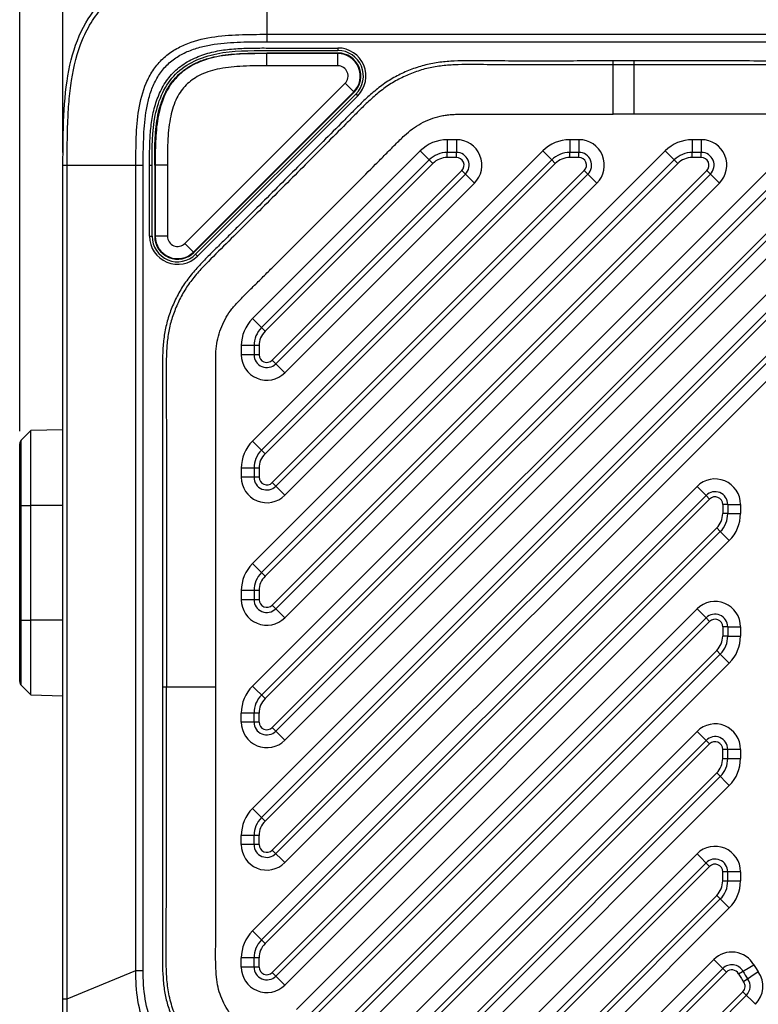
# Model space of a CAD drawing. Header units: millimetres. Extents: x -330 to -25, y 175 to 679.
# Tile 30 of 40: x -217 to -188, y 618 to 656. Entities that reach past the tile are written whole.
import ezdxf

# ---------------------------------------------------------------- set-up
doc = ezdxf.new("R2010")
doc.units = ezdxf.units.MM
doc.header["$LTSCALE"] = 23.1
doc.header["$PDMODE"] = 3
doc.header["$PDSIZE"] = 8
doc.layers.get('0').update_dxf_attribs({"linetype": 'CONTINUOUS'})
doc.layers.get('Defpoints').update_dxf_attribs({"linetype": 'CONTINUOUS'})
for name, color, linetype in [('08_ALL_DRAFTS', 7, 'CONTINUOUS'), ('09_ALL_ROUNDS', 7, 'CONTINUOUS'), ('20_ALL_FEATURES', 7, 'CONTINUOUS'), ('51__DRAFT_DIMS', 7, 'CONTINUOUS')]:
    doc.layers.add(name, color=color, linetype=linetype)
doc.styles.get("Standard").update_dxf_attribs({"font": 'simfang.ttf'})
doc.dimstyles.new('DIMSTYLE_8', dxfattribs={"dimtxt": 3, "dimasz": 3, "dimexe": 2.5, "dimexo": 0.5, "dimgap": 0.75, "dimtad": 1, "dimdsep": 46, "dimtxsty": 'STANDARD', "dimblk": '_FILLED', "dimblk1": '_FILLED', "dimblk2": '_FILLED', "dimcen": 0.09, "dimclrt": 3, "dimazin": 2, "dimtp": 0.3, "dimtm": 0.3, "dimtfac": 1, "dimtofl": 0, "dimtmove": 0, "dimatfit": 3, "dimldrblk": '_FILLED', "dimfxl": 1, "dimtolj": 1, "dimarcsym": 0})

# ---------------------------------------------------------------- blocks, each defined once
blk = doc.blocks.new('_FILLED')
at = {"color": 0, "linetype": 'ByBlock'}
blk.add_solid([(0, 0), (-1, 0.167), (-1, -0.167)], dxfattribs=at)
blk = doc.blocks.new('*D179')
at = {"layer": '51__DRAFT_DIMS', "color": 0, "lineweight": -2}
for p, q in [((-217.016, 640.154), (-217.016, 675.872)), ((-173.516, 652.94), (-173.516, 675.872)), ((-214.016, 673.372), (-176.516, 673.372))]:
    blk.add_line(p, q, dxfattribs=at)
at = {"layer": 'Defpoints', "color": 0}
for p in [(-173.516, 673.372), (-173.516, 652.44), (-217.016, 639.654)]:
    blk.add_point(p, dxfattribs=at)
at = {"layer": '51__DRAFT_DIMS', "color": 0, "linetype": 'ByBlock', "lineweight": -2, "xscale": 3, "yscale": 3, "zscale": 3, "rotation": 180}
blk.add_blockref('_FILLED', (-217.016, 673.372), dxfattribs=at)
at = {"layer": '51__DRAFT_DIMS', "color": 0, "linetype": 'ByBlock', "lineweight": -2, "xscale": 3, "yscale": 3, "zscale": 3}
blk.add_blockref('_FILLED', (-173.516, 673.372), dxfattribs=at)
at = {"layer": '51__DRAFT_DIMS', "color": 3, "insert": (-195.362, 678.122), "char_height": 3, "attachment_point": 2, "line_spacing_factor": 0.9}
blk.add_mtext('\\A1;43.5', dxfattribs=at)
blk = doc.blocks.new('*D180')
at = {"layer": '51__DRAFT_DIMS', "color": 0, "lineweight": -2}
for p, q in [((-215.316, 651.099), (-215.316, 667.613)), ((-173.516, 652.94), (-173.516, 667.613)), ((-212.316, 665.113), (-176.516, 665.113))]:
    blk.add_line(p, q, dxfattribs=at)
at = {"layer": 'Defpoints', "color": 0}
for p in [(-173.516, 665.113), (-173.516, 652.44), (-215.316, 650.599)]:
    blk.add_point(p, dxfattribs=at)
at = {"layer": '51__DRAFT_DIMS', "color": 0, "linetype": 'ByBlock', "lineweight": -2, "xscale": 3, "yscale": 3, "zscale": 3, "rotation": 180}
blk.add_blockref('_FILLED', (-215.316, 665.113), dxfattribs=at)
at = {"layer": '51__DRAFT_DIMS', "color": 0, "linetype": 'ByBlock', "lineweight": -2, "xscale": 3, "yscale": 3, "zscale": 3}
blk.add_blockref('_FILLED', (-173.516, 665.113), dxfattribs=at)
at = {"layer": '51__DRAFT_DIMS', "color": 3, "insert": (-194.501, 669.863), "char_height": 3, "attachment_point": 2, "line_spacing_factor": 0.9}
blk.add_mtext('\\A1;41.8', dxfattribs=at)

msp = doc.modelspace()

# ---------------------------------------------------------------- linework, layer by layer
at = {"layer": '08_ALL_DRAFTS', "color": 7}
for p, q in [((-216.95705, 639.79528), (-216.57479, 640.17754)), ((-216.57479, 629.79586), (-216.57479, 640.17754)), ((-216.95705, 630.17812), (-216.57479, 629.79586))]:
    msp.add_line(p, q, dxfattribs=at)
at = {"layer": '08_ALL_DRAFTS', "color": 4}
for p, q in [((-216.95705, 637.2367), (-216.57479, 637.2367)), ((-216.95705, 632.7367), (-216.57479, 632.7367))]:
    msp.add_line(p, q, dxfattribs=at)
at = {"layer": '09_ALL_ROUNDS', "color": 4}
for p, q in [((-207.31563, 658.59931), (-207.31563, 655.44518)), ((-207.31563, 655.73716), (-178.91563, 655.73716)), ((-207.31563, 655.44518), (-178.91563, 655.44518)), ((-204.72095, 655.19932), (-204.52252, 655.19931)), ((-204.52252, 655.19931), (-204.52252, 655.09931)), ((-203.74461, 653.32159), (-210.03771, 647.02692)), ((-203.74461, 653.32159), (-203.81533, 653.39229)), ((-200.22822, 650.89931), (-200.22822, 651.09931)), ((-199.86968, 650.89931), (-199.86968, 651.09931)), ((-195.42013, 650.89931), (-195.42013, 651.09931)), ((-195.06159, 650.89931), (-195.06159, 651.09931)), ((-190.61204, 650.89931), (-190.61204, 651.09931)), ((-190.25351, 650.89931), (-190.25351, 651.09931)), ((-211.91563, 650.59931), (-211.91646, 650.7688)), ((-211.91563, 647.80464), (-211.91558, 650.7688)), ((-200.79393, 650.66497), (-200.93536, 650.80638)), ((-199.86968, 650.89931), (-200.22822, 650.89931)), ((-195.98584, 650.66497), (-196.12727, 650.80638)), ((-195.06159, 650.89931), (-195.42013, 650.89931)), ((-191.17776, 650.66497), (-191.31918, 650.80638)), ((-190.25351, 650.89931), (-190.61204, 650.89931)), ((-215.31563, 650.59931), (-212.16151, 650.59931)), ((-215.14979, 617.86039), (-215.14979, 650.59931)), ((-212.45348, 618.97724), (-212.45348, 650.59931)), ((-212.16151, 618.97724), (-212.16151, 650.59931)), ((-211.91563, 650.59931), (-211.81563, 650.59931)), ((-200.79393, 650.66497), (-207.38134, 644.0769)), ((-195.98584, 650.66497), (-207.38134, 639.26833)), ((-191.17776, 650.66497), (-207.38134, 634.45977)), ((-207.38134, 629.6512), (-186.36967, 650.66497)), ((-207.10349, 642.9405), (-199.65754, 650.38719)), ((-207.10349, 638.13193), (-194.84945, 650.38719)), ((-207.10349, 633.32337), (-190.04136, 650.38719)), ((-185.23328, 650.38719), (-207.10349, 628.5148)), ((-199.65754, 650.38719), (-199.51611, 650.24577)), ((-194.84945, 650.38719), (-194.70802, 650.24577)), ((-190.04136, 650.38719), (-189.89993, 650.24577)), ((-211.91563, 647.80464), (-211.81563, 647.80464)), ((-207.38134, 624.84264), (-184.92777, 647.29844)), ((-210.03771, 647.02692), (-210.10843, 647.09762)), ((-184.64991, 646.16204), (-207.10349, 623.70624)), ((-207.38134, 644.0769), (-207.87634, 644.57185)), ((-208.31563, 643.51124), (-208.31563, 643.15262)), ((-207.61563, 643.51124), (-208.31563, 643.51124)), ((-207.61563, 643.51124), (-207.61563, 643.15262)), ((-207.61563, 643.15262), (-208.31563, 643.15262)), ((-206.60849, 642.44555), (-207.10349, 642.9405)), ((-207.38134, 639.26833), (-207.87634, 639.76328)), ((-208.31563, 638.70267), (-208.31563, 638.34405)), ((-207.61563, 638.70267), (-208.31563, 638.70267)), ((-207.61563, 638.34405), (-208.31563, 638.34405)), ((-207.61563, 638.70267), (-207.61563, 638.34405)), ((-206.60849, 637.63698), (-207.10349, 638.13193)), ((-190.0692, 637.63079), (-189.92777, 637.48938)), ((-215.31563, 637.2367), (-216.57479, 637.2367)), ((-207.38134, 620.03407), (-189.92777, 637.48938)), ((-189.41563, 637.27726), (-189.41563, 636.91864)), ((-189.21563, 637.27726), (-189.41563, 637.27726)), ((-189.21563, 636.91864), (-189.41563, 636.91864)), ((-189.64991, 636.35298), (-207.10349, 618.89767)), ((-189.50849, 636.21156), (-189.64991, 636.35298)), ((-207.38134, 634.45977), (-207.87634, 634.95472)), ((-208.31563, 633.89411), (-208.31563, 633.53549)), ((-207.61563, 633.89411), (-208.31563, 633.89411)), ((-207.61563, 633.89411), (-207.61563, 633.53549)), ((-207.61563, 633.53549), (-208.31563, 633.53549)), ((-206.60849, 632.82842), (-207.10349, 633.32337)), ((-215.31563, 632.7367), (-216.57479, 632.7367)), ((-205.65127, 616.95575), (-189.92777, 632.68081)), ((-190.0692, 632.82223), (-189.92777, 632.68081)), ((-189.41563, 632.46869), (-189.41563, 632.11007)), ((-189.21563, 632.46869), (-189.41563, 632.46869)), ((-189.21563, 632.11007), (-189.41563, 632.11007)), ((-189.64991, 631.54441), (-204.94414, 616.24866)), ((-189.50849, 631.403), (-189.64991, 631.54441)), ((-207.38134, 629.6512), (-207.87634, 630.14615)), ((-208.31563, 628.72692), (-208.31563, 629.08554)), ((-207.61563, 629.08554), (-208.31563, 629.08554)), ((-207.61563, 628.72692), (-207.61563, 629.08554)), ((-207.61563, 628.72692), (-208.31563, 628.72692)), ((-206.60849, 628.01985), (-207.10349, 628.5148)), ((-207.38134, 624.84264), (-207.87634, 625.33759)), ((-208.31563, 623.91836), (-208.31563, 624.27698)), ((-207.61563, 624.27698), (-208.31563, 624.27698)), ((-207.61563, 623.91836), (-207.61563, 624.27698)), ((-207.61563, 623.91836), (-208.31563, 623.91836)), ((-206.60849, 623.21129), (-207.10349, 623.70624)), ((-207.38134, 620.03407), (-207.87634, 620.52902)), ((-208.31563, 619.10979), (-208.31563, 619.46841)), ((-207.61563, 619.46841), (-208.31563, 619.46841)), ((-207.61563, 619.10979), (-207.61563, 619.46841)), ((-207.61563, 619.10979), (-208.31563, 619.10979)), ((-215.14979, 617.86039), (-212.45348, 618.97724)), ((-212.45348, 618.97724), (-212.16151, 618.97724)), ((-206.60849, 618.40272), (-207.10349, 618.89767)), ((-215.31563, 617.86039), (-215.14979, 617.86039))]:
    msp.add_line(p, q, dxfattribs=at)
at = {"layer": '09_ALL_ROUNDS', "color": 7}
for p, q in [((-203.81533, 653.39229), (-210.10843, 647.09762)), ((-199.86968, 651.09931), (-200.22822, 651.09931)), ((-195.06159, 651.09931), (-195.42013, 651.09931)), ((-190.25351, 651.09931), (-190.61204, 651.09931)), ((-200.93536, 650.80638), (-207.52277, 644.21831)), ((-196.12727, 650.80638), (-207.52277, 639.40975)), ((-191.31918, 650.80638), (-207.52277, 634.60118)), ((-207.52277, 629.79262), (-186.5111, 650.80638)), ((-215.31563, 615.93779), (-215.31563, 650.59931)), ((-211.81563, 647.80464), (-211.81563, 650.59931)), ((-206.96206, 642.79908), (-199.51611, 650.24577)), ((-206.96206, 637.99052), (-194.70802, 650.24577)), ((-206.96206, 633.18195), (-189.89993, 650.24577)), ((-185.09185, 650.24577), (-206.96206, 628.37339)), ((-207.52277, 624.98405), (-185.0692, 647.43985)), ((-184.50849, 646.02063), (-206.96206, 623.56482)), ((-207.81563, 643.51124), (-207.81563, 643.15262)), ((-215.31563, 640.21051), (-216.57479, 640.17754)), ((-207.81563, 638.70267), (-207.81563, 638.34405)), ((-207.52277, 620.17549), (-190.0692, 637.63079)), ((-189.21563, 637.27726), (-189.21563, 636.91864)), ((-189.50849, 636.21156), (-206.96206, 618.75626)), ((-207.81563, 633.89411), (-207.81563, 633.53549)), ((-205.7927, 617.09716), (-190.0692, 632.82223)), ((-189.21563, 632.46869), (-189.21563, 632.11007)), ((-189.50849, 631.403), (-204.80272, 616.10725)), ((-216.57479, 629.79586), (-215.31563, 629.76288)), ((-207.81563, 628.72692), (-207.81563, 629.08554)), ((-207.81563, 623.91836), (-207.81563, 624.27698)), ((-207.81563, 619.10979), (-207.81563, 619.46841))]:
    msp.add_line(p, q, dxfattribs=at)
at = {"layer": '09_ALL_ROUNDS', "color": 4}
for centre, radius, start, end in [((-204.52252, 654.09931), 1.1, 315.007097, 90), ((-200.22822, 650.09931), 0.8, 90, 135.00285), ((-199.86968, 650.59931), 0.3, 315.00285, 90), ((-195.42013, 650.09931), 0.8, 90, 135.00285), ((-195.06159, 650.59931), 0.3, 315.00285, 90), ((-190.61204, 650.09931), 0.8, 90, 135.00285), ((-190.25351, 650.59931), 0.3, 315.00285, 90), ((-210.81563, 647.80464), 1.1, 180, 315.007097), ((-206.81563, 643.51124), 1.5, 135.00285, 180), ((-206.81563, 643.51124), 0.8, 135.00285, 180), ((-207.31563, 643.15262), 1, 180, 315.00285), ((-207.31563, 643.15262), 0.3, 180, 315.00285), ((-206.81563, 638.70267), 1.5, 135.00285, 180), ((-206.81563, 638.70267), 0.8, 135.00285, 180), ((-207.31563, 638.34405), 1, 180, 315.00285), ((-207.31563, 638.34405), 0.3, 180, 315.00285), ((-189.71563, 637.27726), 0.3, 0, 135.00285), ((-190.21563, 636.91864), 0.8, 315.00285, 0), ((-206.81563, 633.89411), 1.5, 135.00285, 180), ((-206.81563, 633.89411), 0.8, 135.00285, 180), ((-207.31563, 633.53549), 1, 180, 315.00285), ((-207.31563, 633.53549), 0.3, 180, 315.00285), ((-189.71563, 632.46869), 0.3, 0, 135.00285), ((-190.21563, 632.11007), 0.8, 315.00285, 0), ((-206.81563, 629.08554), 1.5, 135.00285, 180), ((-206.81563, 629.08554), 0.8, 135.00285, 180), ((-207.31563, 628.72692), 1, 180, 315.00285), ((-207.31563, 628.72692), 0.3, 180, 315.00285), ((-206.81563, 624.27698), 1.5, 135.00285, 180), ((-206.81563, 624.27698), 0.8, 135.00285, 180), ((-207.31563, 623.91836), 1, 180, 315.00285), ((-207.31563, 623.91836), 0.3, 180, 315.00285), ((-206.81563, 619.46841), 1.5, 135.00285, 180), ((-206.81563, 619.46841), 0.8, 135.00285, 180), ((-207.31563, 619.10979), 1, 180, 315.00285), ((-207.31563, 619.10979), 0.3, 180, 315.00285)]:
    msp.add_arc(centre, radius, start, end, dxfattribs=at)
at = {"layer": '09_ALL_ROUNDS', "color": 7}
for centre, radius, start, end in [((-204.52252, 654.09931), 1, 315.007097, 90), ((-200.22822, 650.09931), 1, 90, 135.00285), ((-199.86968, 650.59931), 0.5, 315.00285, 90), ((-195.42013, 650.09931), 1, 90, 135.00285), ((-195.06159, 650.59931), 0.5, 315.00285, 90), ((-190.61204, 650.09931), 1, 90, 135.00285), ((-190.25351, 650.59931), 0.5, 315.00285, 90), ((-210.81563, 647.80464), 1, 180, 315.007097), ((-206.81563, 643.51124), 1, 135.00285, 180), ((-207.31563, 643.15262), 0.5, 180, 315.00285), ((-206.81563, 638.70267), 1, 135.00285, 180), ((-207.31563, 638.34405), 0.5, 180, 315.00285), ((-189.71563, 637.27726), 0.5, 0, 135.00285), ((-190.21563, 636.91864), 1, 315.00285, 0), ((-206.81563, 633.89411), 1, 135.00285, 180), ((-207.31563, 633.53549), 0.5, 180, 315.00285), ((-189.71563, 632.46869), 0.5, 0, 135.00285), ((-190.21563, 632.11007), 1, 315.00285, 0), ((-206.81563, 629.08554), 1, 135.00285, 180), ((-207.31563, 628.72692), 0.5, 180, 315.00285), ((-206.81563, 624.27698), 1, 135.00285, 180), ((-207.31563, 623.91836), 0.5, 180, 315.00285), ((-206.81563, 619.46841), 1, 135.00285, 180), ((-207.31563, 619.10979), 0.5, 180, 315.00285)]:
    msp.add_arc(centre, radius, start, end, dxfattribs=at)
msp.add_open_spline([(-215.31563, 650.59931), (-215.31563, 651.90584), (-215.28965, 654.50405), (-214.02056, 657.30424), (-211.22037, 658.57333), (-208.62216, 658.59931), (-207.31563, 658.59931)], degree=3, dxfattribs=at)
at = {"layer": '09_ALL_ROUNDS', "color": 4}
for points, knots in [([(-215.14979, 650.59931), (-215.14979, 651.15523), (-215.14686, 651.98935), (-215.08547, 653.10019), (-214.96269, 654.20382), (-214.69309, 655.2948), (-214.18331, 656.28719), (-213.66093, 656.94463), (-213.00349, 657.46701), (-212.01109, 657.97675), (-210.92014, 658.24647), (-209.81649, 658.36908), (-208.70568, 658.43058), (-207.87156, 658.43348), (-207.31563, 658.43347)], [0, 0, 0, 0, 0.12509285, 0.18764263, 0.25019253, 0.37503426, 0.43753621, 0.50000107, 0.56246611, 0.62496681, 0.74980892, 0.81235784, 0.874907, 1, 1, 1, 1]), ([(-212.45348, 650.59931), (-212.45366, 650.96272), (-212.45011, 651.68969), (-212.37102, 652.77809), (-212.14388, 653.66852), (-211.80387, 654.31491), (-211.46017, 654.74385), (-211.03124, 655.08755), (-210.38484, 655.42756), (-209.49441, 655.6547), (-208.40602, 655.73379), (-207.67904, 655.73734), (-207.31563, 655.73716)], [0, 0, 0, 0, 0.125008, 0.25000387, 0.37489058, 0.43745027, 0.49999994, 0.56254967, 0.62510935, 0.74999613, 0.874992, 1, 1, 1, 1]), ([(-212.16151, 650.59931), (-212.16653, 650.94353), (-212.15618, 651.63186), (-212.10098, 652.49286), (-211.96899, 653.17016), (-211.81018, 653.6637), (-211.57547, 654.12718), (-211.25277, 654.53645), (-210.8435, 654.85915), (-210.38002, 655.09386), (-209.88648, 655.25267), (-209.20918, 655.38466), (-208.34818, 655.43986), (-207.65985, 655.45021), (-207.31563, 655.44518)], [0, 0, 0, 0, 0.12494744, 0.24988448, 0.31240423, 0.37494608, 0.43747833, 0.50000006, 0.56252172, 0.62505398, 0.6875958, 0.75011553, 0.87505256, 1, 1, 1, 1]), ([(-211.91558, 650.7688), (-211.91534, 650.98072), (-211.91287, 651.4046), (-211.87815, 652.0398), (-211.78423, 652.6699), (-211.60249, 653.28139), (-211.36287, 653.75821), (-211.11049, 654.10009), (-210.8156, 654.40615), (-210.37658, 654.71196), (-209.78807, 654.95984), (-209.16829, 655.10963), (-208.53545, 655.17939), (-207.89983, 655.20032), (-207.05213, 655.19867), (-205.99251, 655.1995), (-205.1448, 655.19932), (-204.72095, 655.19931)], [0, 0, 0, 0, 0.06251412, 0.12502308, 0.187516, 0.24999176, 0.3124672, 0.34375527, 0.37504019, 0.43748994, 0.49994805, 0.56242264, 0.62491878, 0.68742836, 0.74994263, 0.87497132, 1, 1, 1, 1]), ([(-210.69612, 614.7346), (-210.98004, 615.00833), (-211.51065, 615.59918), (-212.09106, 616.64208), (-212.41804, 617.78993), (-212.46076, 618.58292), (-212.45348, 618.97724)], [0, 0, 0, 0, 0.25003554, 0.5, 0.74996441, 1, 1, 1, 1]), ([(-210.48966, 614.94105), (-210.76259, 615.19861), (-211.2633, 615.7648), (-211.82014, 616.7543), (-212.126, 617.84771), (-212.1725, 618.60213), (-212.16151, 618.97724)], [0, 0, 0, 0, 0.25004884, 0.50000032, 0.74995101, 1, 1, 1, 1]), ([(-215.13634, 615.90071), (-215.13769, 616.06336), (-215.14302, 616.71658), (-215.14917, 617.3698), (-215.14979, 617.86039)], [0, 0, 0, 0, 0.24899986, 1, 1, 1, 1])]:
    msp.add_open_spline(points, degree=3, knots=knots, dxfattribs=at)
at = {"layer": '09_ALL_ROUNDS', "color": 7}
msp.add_open_spline([(-211.81563, 650.59931), (-211.81563, 651.25588), (-211.81841, 652.60368), (-211.05725, 654.33996), (-209.31746, 655.10234), (-207.49785, 655.09875), (-205.91985, 655.09944), (-204.98824, 655.09931), (-204.52252, 655.09931)], degree=3, knots=[0, 0, 0, 0, 0.18432499, 0.36864998, 0.55297498, 0.73729997, 0.86864998, 1, 1, 1, 1], dxfattribs=at)
at = {"layer": '20_ALL_FEATURES', "color": 7}
for p, q in [((-204.52204, 655.00009), (-207.31652, 654.99974)), ((-204.52203, 654.97892), (-207.31652, 654.97857)), ((-204.52198, 654.50011), (-207.31646, 654.49974)), ((-210.53264, 647.52347), (-204.23901, 653.8171)), ((-210.19407, 647.1849), (-203.90044, 653.47853)), ((-210.1791, 647.16994), (-203.88548, 653.46356)), ((-211.71597, 650.5992), (-211.71563, 647.80627)), ((-211.69481, 650.5992), (-211.69446, 647.80628)), ((-211.21597, 650.59926), (-211.21565, 647.80634)), ((-217.01563, 630.31954), (-217.01563, 639.65385)), ((-203.38854, 614.693), (-190.0692, 628.01366)), ((-189.21563, 627.3015), (-189.21563, 627.66013)), ((-202.39855, 613.70308), (-189.50849, 626.59443)), ((-200.98438, 612.28883), (-190.0692, 623.2051)), ((-189.21563, 622.49294), (-189.21563, 622.85156)), ((-199.99439, 611.29892), (-189.50849, 621.78587)), ((-198.51205, 609.95284), (-189.41026, 619.05553)), ((-197.0928, 609.39224), (-188.48389, 618.002))]:
    msp.add_line(p, q, dxfattribs=at)
at = {"layer": '20_ALL_FEATURES', "color": 4}
for p, q in [((-207.31646, 654.49974), (-207.31652, 654.99974)), ((-204.52198, 654.50011), (-204.52204, 655.00009)), ((-193.71568, 652.59967), (-193.71562, 654.68949)), ((-192.8943, 654.68913), (-193.71562, 654.68949)), ((-192.89433, 652.5993), (-192.8943, 654.68913)), ((-192.89433, 654.54111), (-193.71564, 654.54136)), ((-203.88548, 653.46356), (-204.23902, 653.8171)), ((-192.89433, 652.5993), (-193.71568, 652.59967)), ((-200.22822, 651.59931), (-200.22822, 651.09931)), ((-199.86968, 651.59931), (-200.22822, 651.59931)), ((-199.86968, 651.59931), (-199.86968, 651.09931)), ((-195.42013, 651.59931), (-195.42013, 651.09931)), ((-195.06159, 651.59931), (-195.42013, 651.59931)), ((-195.06159, 651.59931), (-195.06159, 651.09931)), ((-190.61204, 651.59931), (-190.61204, 651.09931)), ((-190.25351, 651.59931), (-190.61204, 651.59931)), ((-190.25351, 651.59931), (-190.25351, 651.09931)), ((-201.28893, 651.15992), (-207.87634, 644.57185)), ((-196.48084, 651.15992), (-207.87634, 639.76328)), ((-191.67275, 651.15992), (-207.87634, 634.95472)), ((-186.86467, 651.15992), (-207.87634, 630.14615)), ((-201.28893, 651.15992), (-200.93536, 650.80638)), ((-196.48084, 651.15992), (-196.12727, 650.80638)), ((-191.67275, 651.15992), (-191.31918, 650.80638)), ((-211.21597, 650.59926), (-211.71597, 650.5992)), ((-199.16254, 649.89224), (-199.51611, 650.24577)), ((-194.35445, 649.89224), (-194.70802, 650.24577)), ((-189.54636, 649.89224), (-189.89993, 650.24577)), ((-206.60849, 642.44555), (-199.16254, 649.89224)), ((-206.60849, 637.63698), (-194.35445, 649.89224)), ((-206.60849, 632.82842), (-189.54636, 649.89224)), ((-206.60849, 628.01985), (-184.73828, 649.89224)), ((-211.21565, 647.80634), (-211.71563, 647.80627)), ((-185.42277, 647.79339), (-207.87634, 625.33759)), ((-210.53264, 647.52348), (-210.1791, 647.16994)), ((-206.60849, 623.21129), (-184.15492, 645.66709)), ((-216.95705, 630.17812), (-216.95705, 639.79528)), ((-190.42277, 637.98433), (-207.87634, 620.52902)), ((-190.0692, 637.63079), (-190.42277, 637.98433)), ((-217.01563, 637.2367), (-216.95705, 637.2367)), ((-189.21563, 637.27726), (-188.71563, 637.27726)), ((-188.71563, 637.27726), (-188.71563, 636.91864)), ((-189.21563, 636.91864), (-188.71563, 636.91864)), ((-189.50849, 636.21156), (-189.15492, 635.85803)), ((-206.60849, 618.40272), (-189.15492, 635.85803)), ((-190.42277, 633.17576), (-206.14627, 617.4507)), ((-190.0692, 632.82223), (-190.42277, 633.17576)), ((-217.01563, 632.7367), (-216.95705, 632.7367)), ((-189.21563, 632.46869), (-188.71563, 632.46869)), ((-188.71563, 632.46869), (-188.71563, 632.11007)), ((-189.21563, 632.11007), (-188.71563, 632.11007)), ((-189.50849, 631.403), (-189.15492, 631.04946)), ((-204.44915, 615.75371), (-189.15492, 631.04946)), ((-209.31572, 630.09931), (-211.4056, 630.09931)), ((-190.42277, 628.3672), (-203.74207, 615.04657)), ((-189.92777, 627.87225), (-190.42277, 628.3672)), ((-203.2471, 614.55159), (-189.92777, 627.87224)), ((-189.41563, 627.3015), (-189.41563, 627.66014)), ((-188.71563, 627.66013), (-189.41563, 627.66013)), ((-188.71563, 627.66013), (-188.71563, 627.3015)), ((-189.41563, 627.3015), (-188.71563, 627.3015)), ((-189.64991, 626.73585), (-202.53998, 613.8445)), ((-189.15492, 626.2409), (-189.64991, 626.73585)), ((-189.15492, 626.2409), (-202.04498, 613.34955)), ((-201.33795, 612.64237), (-190.42277, 623.55863)), ((-189.92777, 623.06368), (-190.42277, 623.55863)), ((-200.84294, 612.14743), (-189.92777, 623.06368)), ((-189.41563, 622.49294), (-189.41563, 622.85158)), ((-188.71563, 622.85156), (-189.41563, 622.85156)), ((-189.41563, 622.49294), (-188.71563, 622.49294)), ((-188.71563, 622.85156), (-188.71563, 622.49294)), ((-189.64991, 621.92728), (-200.13582, 611.44033)), ((-189.15492, 621.43233), (-189.64991, 621.92728)), ((-189.15492, 621.43233), (-199.64082, 610.94538)), ((-198.86562, 610.30638), (-189.76383, 619.40907)), ((-189.26883, 618.91412), (-189.76383, 619.40907)), ((-188.79613, 618.85067), (-188.18813, 619.19756)), ((-198.37061, 609.81144), (-189.26888, 618.91407)), ((-188.01773, 618.92828), (-188.59154, 618.52736)), ((-188.62532, 618.14341), (-197.23423, 609.53365)), ((-188.13032, 617.64846), (-188.62532, 618.14341))]:
    msp.add_line(p, q, dxfattribs=at)
at = {"layer": '20_ALL_FEATURES', "color": 7}
for centre, radius, start, end in [((-204.52193, 654.10001), 0.90012, 315, 90.007097), ((-204.52193, 654.10001), 0.87896, 315, 90.007097), ((-204.52193, 654.10001), 0.4001, 315, 90.007097), ((-210.81555, 647.80639), 0.90012, 180.007097, 315), ((-210.81555, 647.80639), 0.87896, 180.007097, 315), ((-210.81555, 647.80639), 0.4001, 180.007097, 315), ((-216.81563, 639.65385), 0.2, 135, 180), ((-216.81563, 630.31954), 0.2, 180, 225), ((-189.71563, 627.66013), 0.5, 0, 135.00285), ((-190.21563, 627.3015), 1, 315.00285, 0), ((-189.71563, 622.85156), 0.5, 0, 135.00285), ((-190.21563, 622.49294), 1, 315.00285, 0), ((-189.05669, 618.702), 0.5, 29.707421, 135.00285), ((-185.17614, 620.91488), 3.96716, 209.69219, 214.955914), ((-188.83746, 618.35553), 0.5, 315.00285, 34.942054)]:
    msp.add_arc(centre, radius, start, end, dxfattribs=at)
at = {"layer": '20_ALL_FEATURES', "color": 4}
for centre, radius, start, end in [((-200.22822, 650.09931), 1.5, 90, 135.00285), ((-199.86968, 650.59931), 1, 315.00285, 90), ((-195.42013, 650.09931), 1.5, 90, 135.00285), ((-195.06159, 650.59931), 1, 315.00285, 90), ((-190.61204, 650.09931), 1.5, 90, 135.00285), ((-190.25351, 650.59931), 1, 315.00285, 90), ((-189.71563, 637.27726), 1, 0.000009, 135.002829), ((-190.21563, 636.91864), 1.5, 315.002858, 0), ((-189.71563, 632.46869), 1, 0.000006, 135.00285), ((-190.21563, 632.11007), 1.5, 315.002859, 0), ((-189.71563, 627.66013), 1, 0, 135.00285), ((-189.71563, 627.66013), 0.3, 0.003309, 135.003589), ((-190.21563, 627.3015), 0.8, 315.002852, 359.999989), ((-190.21563, 627.3015), 1.5, 315.00285, 0), ((-189.71563, 622.85156), 1, 0, 135.00285), ((-189.71563, 622.85156), 0.3, 0.003309, 135.003589), ((-190.21563, 622.49294), 0.8, 315.002852, 359.999989), ((-190.21563, 622.49294), 1.5, 315.00285, 0), ((-189.05669, 618.702), 1, 29.707421, 135.00285), ((-189.05669, 618.702), 0.3, 29.705753, 135.01646), ((-185.17243, 620.91723), 3.47155, 209.693323, 214.954583), ((-185.16229, 620.92327), 4.18335, 209.698985, 212.028632), ((-185.18233, 620.91068), 4.15968, 212.027978, 214.956746), ((-188.83746, 618.35553), 1, 315.00285, 34.942053), ((-188.83746, 618.35553), 0.3, 315.00285, 34.942054)]:
    msp.add_arc(centre, radius, start, end, dxfattribs=at)
at = {"layer": '20_ALL_FEATURES', "color": 7}
for points, knots in [([(-211.71597, 650.5992), (-211.71601, 650.88245), (-211.71567, 651.46215), (-211.66229, 652.19724), (-211.54323, 652.79988), (-211.39351, 653.26317), (-211.16278, 653.71432), (-210.83784, 654.12073), (-210.43151, 654.44578), (-209.98041, 654.67662), (-209.51716, 654.82646), (-208.91455, 654.94566), (-208.17947, 654.99922), (-207.59978, 654.99971), (-207.31652, 654.99974)], [0, 0, 0, 0, 0.11431044, 0.23398036, 0.29662954, 0.36181717, 0.42985231, 0.49999987, 0.57014734, 0.63818315, 0.70337034, 0.76601966, 0.88568955, 1, 1, 1, 1]), ([(-207.31652, 654.97857), (-207.62493, 654.97854), (-208.24185, 654.97788), (-209.16473, 654.90029), (-209.91684, 654.69557), (-210.45994, 654.398), (-210.82001, 654.10289), (-211.11502, 653.74275), (-211.41247, 653.19958), (-211.61699, 652.44742), (-211.69435, 651.52453), (-211.69484, 650.90761), (-211.69481, 650.5992)], [0, 0, 0, 0, 0.12507652, 0.2500924, 0.37493162, 0.4374671, 0.50000155, 0.56253503, 0.62507097, 0.74990967, 0.87492389, 1, 1, 1, 1]), ([(-207.31646, 654.49974), (-207.66839, 654.4997), (-208.32155, 654.4995), (-209.2222, 654.40244), (-209.85568, 654.19486), (-210.24801, 653.95509), (-210.48276, 653.75247), (-210.68324, 653.51534), (-210.9201, 653.11946), (-211.12323, 652.48324), (-211.21584, 651.58905), (-211.21602, 650.94353), (-211.21597, 650.59926)], [0, 0, 0, 0, 0.15885393, 0.29467571, 0.40749265, 0.45595822, 0.50136563, 0.54687125, 0.59553266, 0.70875192, 0.84460532, 1, 1, 1, 1])]:
    msp.add_open_spline(points, degree=3, knots=knots, dxfattribs=at)
at = {"layer": '20_ALL_FEATURES', "color": 4}
for points, knots in [([(-193.71562, 654.68949), (-194.09364, 654.68958), (-194.8497, 654.68947), (-195.98377, 654.68784), (-196.92884, 654.68724), (-197.68489, 654.68829), (-198.25193, 654.68959), (-198.81896, 654.6939), (-199.38598, 654.69861), (-199.95313, 654.69004), (-200.51904, 654.64758), (-201.07894, 654.54869), (-201.61948, 654.37298), (-202.1403, 654.147), (-202.63334, 653.86354), (-203.0825, 653.51556), (-203.50337, 653.13525), (-203.90561, 652.73543), (-204.43672, 652.19738), (-205.10257, 651.52669), (-205.90248, 650.72278), (-206.70376, 649.92022), (-207.50625, 649.11889), (-208.17597, 648.45208), (-208.71254, 647.91944), (-209.11487, 647.51985), (-209.51911, 647.12221), (-209.91594, 646.71702), (-210.29277, 646.29292), (-210.6316, 645.83656), (-210.90386, 645.33742), (-211.12258, 644.81355), (-211.2871, 644.26931), (-211.37385, 643.7075), (-211.40907, 643.14125), (-211.41643, 642.57415), (-211.41107, 642.00713), (-211.40785, 641.25108), (-211.40507, 640.30602), (-211.4037, 639.17194), (-211.40361, 638.03786), (-211.40433, 636.90378), (-211.40529, 635.76971), (-211.40611, 634.2576), (-211.40599, 632.36747), (-211.40593, 630.85536), (-211.40579, 630.09931)], [0, 0, 0, 0, 0.03125059, 0.06250119, 0.09375175, 0.10937708, 0.12500246, 0.14062744, 0.1562535, 0.17187846, 0.18750491, 0.20312578, 0.21874926, 0.23437491, 0.24999709, 0.26561998, 0.28124583, 0.29687086, 0.31249655, 0.34374701, 0.37499759, 0.40624818, 0.43749878, 0.46874938, 0.48437469, 0.49999982, 0.51562563, 0.53125041, 0.54687658, 0.56249933, 0.57812084, 0.59374677, 0.6093705, 0.62499315, 0.64061804, 0.65624349, 0.67186877, 0.68749406, 0.71874466, 0.74999525, 0.78124585, 0.81249644, 0.84374703, 0.87499763, 0.93749881, 1, 1, 1, 1]), ([(-182.53474, 654.45382), (-182.63616, 654.49539), (-182.84272, 654.57127), (-183.16429, 654.64559), (-183.49128, 654.67981), (-183.81771, 654.69466), (-184.14316, 654.69616), (-184.57571, 654.69087), (-185.11595, 654.69034), (-185.76408, 654.68852), (-186.41224, 654.6881), (-187.06042, 654.68813), (-187.92468, 654.68858), (-189.00504, 654.6895), (-190.30147, 654.68954), (-191.59789, 654.68921), (-192.46217, 654.68908), (-192.8943, 654.68912)], [0, 0, 0, 0, 0.03164772, 0.06341376, 0.09501409, 0.12644546, 0.15774352, 0.18897029, 0.2513502, 0.31373225, 0.37611603, 0.43850112, 0.50088843, 0.6256669, 0.75044651, 0.87522425, 1, 1, 1, 1]), ([(-193.71564, 654.54157), (-194.09286, 654.54159), (-194.84732, 654.54116), (-195.97908, 654.53991), (-196.9223, 654.53908), (-197.67697, 654.54026), (-198.24306, 654.54204), (-198.80882, 654.54463), (-199.373, 654.55185), (-199.93465, 654.54185), (-200.49128, 654.50167), (-201.03976, 654.40591), (-201.56808, 654.23369), (-202.07713, 654.01294), (-202.55912, 653.73511), (-202.99836, 653.39226), (-203.413, 653.01659), (-203.81232, 652.61978), (-204.34117, 652.0831), (-205.00599, 651.41402), (-205.80426, 650.61156), (-206.60404, 649.81059), (-207.40489, 649.01072), (-208.20743, 648.21247), (-209.00871, 647.4152), (-209.68046, 646.75765), (-210.17825, 646.19999), (-210.50973, 645.75228), (-210.77491, 645.26359), (-210.9874, 644.75106), (-211.14685, 644.21843), (-211.22852, 643.66748), (-211.26206, 643.10976), (-211.26821, 642.54742), (-211.26285, 641.98292), (-211.26002, 641.22845), (-211.25692, 640.28519), (-211.25563, 639.1533), (-211.25555, 638.02147), (-211.2563, 636.88968), (-211.25718, 635.75794), (-211.25811, 634.24898), (-211.25807, 632.36277), (-211.25771, 630.8538), (-211.25757, 630.09931)], [0, 0, 0, 0, 0.03138494, 0.06277179, 0.09416368, 0.10986119, 0.12556122, 0.14126266, 0.15693403, 0.17250403, 0.18798687, 0.20333002, 0.21869294, 0.2341029, 0.24943518, 0.26483296, 0.28036385, 0.29597109, 0.31166281, 0.3430546, 0.37444619, 0.40583771, 0.43722924, 0.46862084, 0.50001241, 0.53128556, 0.54679709, 0.56216868, 0.57751413, 0.59292721, 0.60827387, 0.62363914, 0.63914716, 0.6547364, 0.67041964, 0.68611648, 0.71750911, 0.74890032, 0.78029017, 0.81167868, 0.84306579, 0.87445223, 0.93722557, 1, 1, 1, 1]), ([(-182.59091, 654.31688), (-182.68781, 654.35661), (-182.88391, 654.4287), (-183.19032, 654.49961), (-183.50426, 654.5322), (-183.82245, 654.54707), (-184.14397, 654.54647), (-184.57518, 654.54373), (-185.11552, 654.54199), (-185.76386, 654.54058), (-186.41217, 654.54006), (-187.06045, 654.54009), (-187.92475, 654.54057), (-189.00509, 654.54146), (-190.30148, 654.54151), (-191.59789, 654.54119), (-192.46218, 654.54105), (-192.89433, 654.54109)], [0, 0, 0, 0, 0.03040926, 0.06054179, 0.09104714, 0.12192284, 0.15300128, 0.18438233, 0.24713616, 0.30988571, 0.37263181, 0.43537397, 0.4981143, 0.62358456, 0.74905253, 0.87452432, 1, 1, 1, 1]), ([(-209.31572, 630.09931), (-209.31579, 630.82039), (-209.31599, 632.26163), (-209.31601, 634.06244), (-209.31565, 635.50143), (-209.31515, 636.57967), (-209.3147, 637.65846), (-209.31458, 638.73936), (-209.31507, 639.82403), (-209.31618, 640.73102), (-209.31771, 641.45975), (-209.31899, 642.00884), (-209.32129, 642.5473), (-209.32074, 643.04211), (-209.30135, 643.48526), (-209.22323, 643.88577), (-209.09442, 644.26841), (-208.91393, 644.62935), (-208.6844, 644.9674), (-208.38289, 645.29496), (-208.03197, 645.64692), (-207.64882, 646.02719), (-207.25984, 646.41453), (-206.74478, 646.92752), (-206.10464, 647.566), (-205.33916, 648.33074), (-204.57494, 649.09557), (-203.8089, 649.86349), (-203.16824, 650.50696), (-202.65314, 651.02465), (-202.27799, 651.40275), (-201.93428, 651.74346), (-201.60683, 652.02908), (-201.26412, 652.24403), (-200.89654, 652.41383), (-200.57321, 652.51108), (-200.31236, 652.56253), (-200.11423, 652.58607), (-199.90237, 652.59823), (-199.5764, 652.6052), (-199.13481, 652.60315), (-198.58838, 652.60083), (-198.03872, 652.59942), (-197.49298, 652.59861), (-196.77077, 652.59822), (-195.87159, 652.59866), (-194.79362, 652.5995), (-194.07525, 652.59965), (-193.71568, 652.59967)], [0, 0, 0, 0, 0.06553424, 0.13098528, 0.16366439, 0.19631526, 0.22897994, 0.26170863, 0.29455151, 0.32755876, 0.34413973, 0.36078062, 0.37746399, 0.39307267, 0.40576575, 0.41770116, 0.43002492, 0.44235084, 0.45426716, 0.46702829, 0.48273802, 0.49945336, 0.51608491, 0.53262898, 0.56551973, 0.59825568, 0.63096691, 0.66378349, 0.69683548, 0.71349041, 0.73015676, 0.74523956, 0.75748332, 0.76955293, 0.7818676, 0.79418307, 0.80013251, 0.80601569, 0.81229954, 0.81941227, 0.83564439, 0.85243118, 0.86907486, 0.8855995, 0.90203036, 0.93471174, 0.96732076, 1, 1, 1, 1]), ([(-183.33181, 652.52311), (-183.38057, 652.54355), (-183.47641, 652.57313), (-183.60441, 652.59599), (-183.72277, 652.59984), (-183.89783, 652.60176), (-184.15009, 652.60072), (-184.46698, 652.60042), (-184.78588, 652.59995), (-185.10328, 652.59963), (-185.52389, 652.59929), (-186.04695, 652.59905), (-186.87883, 652.59893), (-187.91472, 652.59915), (-189.15703, 652.59944), (-190.40073, 652.5994), (-191.64688, 652.59928), (-192.47837, 652.59927), (-192.89433, 652.59931)], [0, 0, 0, 0, 0.01657246, 0.03129366, 0.04060373, 0.05364606, 0.08617364, 0.11965461, 0.15296504, 0.18611929, 0.21913174, 0.2847887, 0.35005084, 0.47985044, 0.60944635, 0.73940207, 0.86963656, 1, 1, 1, 1]), ([(-211.40579, 630.09931), (-211.4059, 629.36703), (-211.40633, 627.90247), (-211.40503, 626.07177), (-211.40386, 624.60721), (-211.40357, 623.50879), (-211.40406, 622.41038), (-211.40693, 621.31194), (-211.40889, 620.21364), (-211.42109, 619.29801), (-211.3845, 618.56637), (-211.31587, 618.02045), (-211.17619, 617.48772), (-210.97798, 616.97482), (-210.73451, 616.48135), (-210.42823, 616.02368), (-210.07437, 615.60299), (-209.69782, 615.20301), (-209.30829, 614.81579), (-208.91769, 614.42972), (-208.52847, 614.04224), (-208.0089, 613.52621), (-207.36029, 612.88033), (-206.58244, 612.10478), (-205.80532, 611.3285), (-205.02885, 610.55157), (-204.25308, 609.77394), (-203.47797, 608.99566), (-202.83261, 608.34653), (-202.31651, 607.82703), (-201.93102, 607.43584), (-201.5393, 607.05077), (-201.13165, 606.68247), (-200.69709, 606.34492), (-200.22131, 606.06754), (-199.71846, 605.84504), (-199.28386, 605.69855), (-198.92719, 605.61463), (-198.56576, 605.55452), (-198.10929, 605.51412), (-197.56011, 605.49964), (-197.01089, 605.50483), (-196.46171, 605.50982), (-195.72942, 605.51097), (-194.81407, 605.51096), (-194.0818, 605.50952), (-193.71566, 605.50924)], [0, 0, 0, 0, 0.06250119, 0.12500238, 0.15625297, 0.18750356, 0.21875416, 0.25000474, 0.28125535, 0.31250496, 0.32812982, 0.34375337, 0.35937513, 0.37499987, 0.39062313, 0.40624342, 0.42186839, 0.43749384, 0.45311917, 0.46874453, 0.48436981, 0.49999511, 0.5312457, 0.5624963, 0.59374689, 0.62499748, 0.65624808, 0.68749867, 0.71874928, 0.73437456, 0.74999982, 0.76562539, 0.78125034, 0.79687445, 0.8124963, 0.82812099, 0.84374434, 0.85155855, 0.8593724, 0.87499755, 0.89062277, 0.90624824, 0.92187347, 0.93749884, 0.9687494, 1, 1, 1, 1]), ([(-193.71561, 605.65732), (-194.06342, 605.65758), (-194.75829, 605.65838), (-195.62621, 605.65977), (-196.31889, 605.65746), (-196.84065, 605.65579), (-197.37497, 605.64819), (-197.93749, 605.65439), (-198.53936, 605.69388), (-199.17355, 605.80924), (-199.79959, 606.03355), (-200.39295, 606.32172), (-200.91127, 606.68739), (-201.35821, 607.08349), (-201.76166, 607.47511), (-202.13732, 607.85723), (-202.50646, 608.22763), (-202.99552, 608.72071), (-203.6086, 609.33638), (-204.34437, 610.07523), (-205.08066, 610.81295), (-205.81764, 611.55012), (-206.55524, 612.28675), (-207.29351, 613.02262), (-207.90886, 613.63572), (-208.40202, 614.1253), (-208.77159, 614.49294), (-209.14425, 614.86233), (-209.52881, 615.24266), (-209.92419, 615.65664), (-210.31952, 616.11922), (-210.66811, 616.65614), (-210.93835, 617.25635), (-211.14222, 617.88426), (-211.23369, 618.51352), (-211.26391, 619.10475), (-211.26803, 619.65907), (-211.26253, 620.19154), (-211.26026, 620.88808), (-211.25685, 621.75611), (-211.25609, 622.79766), (-211.25539, 623.84006), (-211.25603, 624.88268), (-211.25722, 626.27359), (-211.25813, 628.01252), (-211.25805, 629.40372), (-211.25794, 630.09931)], [0, 0, 0, 0, 0.0298853, 0.05970661, 0.0745748, 0.08940305, 0.10453819, 0.12048963, 0.13772984, 0.15631846, 0.17565542, 0.19469432, 0.21282618, 0.22995114, 0.2459719, 0.26113134, 0.27599224, 0.29090451, 0.32080396, 0.35064805, 0.38049893, 0.4103612, 0.44021361, 0.47006904, 0.49992618, 0.51485073, 0.5297784, 0.54471693, 0.55993667, 0.57624962, 0.59389917, 0.61214813, 0.63103013, 0.65031806, 0.66866968, 0.68547043, 0.70116844, 0.71629172, 0.73122515, 0.76101766, 0.79087676, 0.82071926, 0.8505851, 0.88046243, 0.94023229, 1, 1, 1, 1]), ([(-193.71565, 607.60094), (-194.06326, 607.60122), (-194.7593, 607.60272), (-195.80512, 607.60325), (-196.67488, 607.60019), (-197.35833, 607.59228), (-197.83927, 607.59714), (-198.27943, 607.62335), (-198.67711, 607.69754), (-199.03781, 607.82858), (-199.38972, 607.99379), (-199.72785, 608.23266), (-200.05975, 608.53177), (-200.40538, 608.86766), (-200.88448, 609.35276), (-201.49554, 609.9687), (-202.23196, 610.7093), (-202.96881, 611.44846), (-203.95227, 612.43365), (-204.93665, 613.41779), (-205.92239, 614.40043), (-206.66215, 615.13709), (-207.27907, 615.75032), (-207.77082, 616.23768), (-208.1281, 616.59125), (-208.45427, 616.93194), (-208.74183, 617.25987), (-208.96318, 617.60301), (-209.1192, 617.95881), (-209.24215, 618.32749), (-209.29967, 618.73582), (-209.32082, 619.18679), (-209.32406, 619.67612), (-209.31878, 620.18681), (-209.31711, 620.70685), (-209.31516, 621.22948), (-209.31297, 621.92613), (-209.31234, 622.79653), (-209.31144, 624.18821), (-209.31336, 625.92722), (-209.31436, 628.01341), (-209.3143, 629.404), (-209.31419, 630.09931)], [0, 0, 0, 0, 0.03272794, 0.06553398, 0.0984669, 0.11461814, 0.12988471, 0.14374741, 0.15609105, 0.16780786, 0.17979377, 0.19258763, 0.20660571, 0.22183446, 0.23796224, 0.2707975, 0.30352416, 0.33629671, 0.36906424, 0.43458871, 0.46735267, 0.50011101, 0.5328833, 0.54925026, 0.56529831, 0.58020436, 0.59366132, 0.60630156, 0.61846098, 0.63016561, 0.64277228, 0.65712416, 0.67266741, 0.68883469, 0.70521153, 0.72162965, 0.73804187, 0.77080325, 0.80358016, 0.86907248, 0.93453494, 1, 1, 1, 1])]:
    msp.add_open_spline(points, degree=3, knots=knots, dxfattribs=at)

# ---------------------------------------------------------------- dimensions: what is measured, and where the dimension line sits
at = {"layer": '51__DRAFT_DIMS', "color": 4}
for base, p1, picture, middle in [((-173.51563, 673.37248), (-217.01563, 639.65385), '*D179', (-195.36231, 673.37248)), ((-173.51563, 665.11305), (-215.31563, 650.59931), '*D180', (-194.50059, 665.11305))]:
    dim = msp.add_linear_dim(base=base, p1=p1, p2=(-173.51563, 652.44012), dimstyle='DIMSTYLE_8', dxfattribs=at)
    dim.commit()
    dim.dimension.update_dxf_attribs({"geometry": picture, "text_midpoint": middle, "dimtype": 160})

doc.saveas('drawing.dxf')
